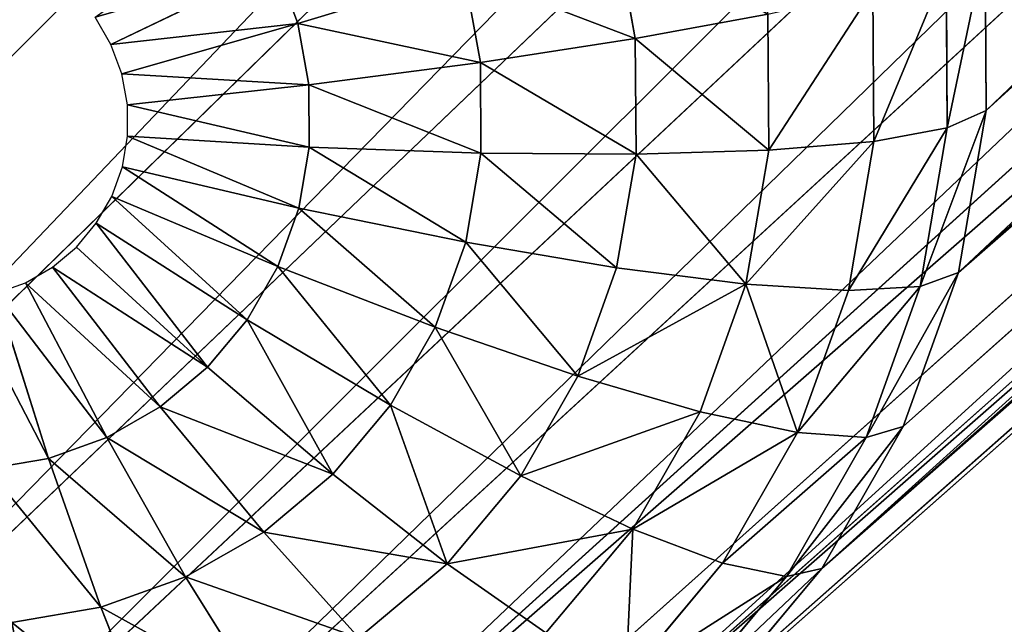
# Model space of a CAD drawing. Extents: x 61 to 680, y 107 to 1063.
# Tile 5 of 186: x 83 to 93, y 241 to 247. Entities that reach past the tile are written whole.
import ezdxf

# ---------------------------------------------------------------- set-up
doc = ezdxf.new("R2010")
doc.units = 0
doc.layers.get('0').update_dxf_attribs({"color": 13, "linetype": 'CONTINUOUS'})

# ---------------------------------------------------------------- blocks, each defined once
blk = doc.blocks.new('GROUP_1')
mesh = blk.add_polyface()
corners = [(1.001, 102.63), (1.446, 90.161), (1, 96.387), (1.45, 108.857), (2.338, 83.982), (2.344, 115.038), (3.67, 77.883), (7.455, 138.96), (5.436, 71.895), (7.627, 66.049), (14.036, 162.523), (10.231, 60.378), (13.442, 54.587), (20.372, 44.689), (15.351, 166.309), (22.061, 185.635), (32.574, 32.487), (31.499, 208.206), (42.314, 230.151), (46.71, 22.589), (54.465, 251.385), (59.3, 16.718), (67.906, 271.827), (87.382, 10.088), (82.584, 291.399), (98.444, 310.027), (89.323, 9.63), (133.698, 3.303), (99.039, 310.644), (115.426, 327.639), (119.918, 331.755), (123.776, 334.963), (128.228, 338.286), (132.849, 341.37), (137.625, 344.207), (178.462, 1.001), (142.545, 346.789), (147.593, 349.108), (152.756, 351.159), (158.02, 352.935), (163.37, 354.432), (168.791, 355.646), (174.27, 356.573), (177.105, 356.908), (179.955, 357.11), (223.252, 2.742), (182.81, 357.177), (185.666, 357.11), (188.515, 356.908), (191.351, 356.573), (196.83, 355.646), (202.251, 354.432), (207.601, 352.935), (212.865, 351.159), (218.028, 349.108), (223.076, 346.789), (227.996, 344.207), (267.702, 8.513), (232.772, 341.37), (237.393, 338.286), (241.845, 334.963), (245.703, 331.755), (250.195, 327.639), (266.581, 310.644), (267.176, 310.027), (283.037, 291.399), (272.553, 9.594), (278.523, 10.743), (284.46, 11.957), (297.715, 271.827), (290.381, 13.241), (296.287, 14.594), (302.131, 16.005), (311.155, 251.385), (313.477, 20.055), (323.307, 230.151), (318.911, 22.589), (333.046, 32.487), (334.122, 208.206), (345.261, 44.701), (343.56, 185.635), (350.27, 166.309), (348.996, 49.66), (352.188, 54.599), (351.585, 162.523), (358.166, 138.96), (352.385, 54.903), (355.389, 60.376), (357.994, 66.049), (360.184, 71.895), (363.277, 115.038), (361.951, 77.883), (363.283, 83.982), (364.171, 108.857), (364.174, 90.161), (364.62, 102.63), (364.621, 96.387)]
mesh.append_faces([[corners[k] for k in face] for face in [(0, 1, 2), (94, 95, 96)]], dxfattribs={"vtx0": -1})
mesh.append_faces([[corners[k] for k in face] for face in [(1, 3, 4), (4, 5, 6), (6, 7, 8), (8, 7, 9), (9, 10, 11), (11, 10, 12), (12, 10, 13), (13, 15, 16), (16, 18, 19), (19, 20, 21), (21, 22, 23), (23, 25, 26), (26, 25, 27), (27, 34, 35), (35, 44, 45), (45, 56, 57), (57, 65, 66), (66, 65, 67), (67, 65, 68), (68, 69, 70), (70, 69, 71), (71, 69, 72), (72, 73, 74), (74, 75, 76), (76, 75, 77), (77, 78, 79), (79, 81, 82), (82, 81, 83), (83, 85, 86), (86, 85, 87), (87, 85, 88), (88, 85, 89), (89, 90, 91), (91, 90, 92), (92, 93, 94)]], dxfattribs={"vtx0": -1, "vtx1": -1})
mesh.append_faces([[corners[k] for k in face] for face in [(1, 0, 3), (4, 3, 5), (6, 5, 7), (9, 7, 10), (13, 10, 14), (13, 14, 15), (16, 15, 17), (16, 17, 18), (19, 18, 20), (21, 20, 22), (23, 22, 24), (23, 24, 25), (27, 25, 28), (27, 28, 29), (27, 29, 30), (27, 30, 31), (27, 31, 32), (27, 32, 33), (27, 33, 34), (35, 34, 36), (35, 36, 37), (35, 37, 38), (35, 38, 39), (35, 39, 40), (35, 40, 41), (35, 41, 42), (35, 42, 43), (35, 43, 44), (45, 44, 46), (45, 46, 47), (45, 47, 48), (45, 48, 49), (45, 49, 50), (45, 50, 51), (45, 51, 52), (45, 52, 53), (45, 53, 54), (45, 54, 55), (45, 55, 56), (57, 56, 58), (57, 58, 59), (57, 59, 60), (57, 60, 61), (57, 61, 62), (57, 62, 63), (57, 63, 64), (57, 64, 65), (68, 65, 69), (72, 69, 73), (74, 73, 75), (77, 75, 78), (79, 78, 80), (79, 80, 81), (83, 81, 84), (83, 84, 85), (89, 85, 90), (92, 90, 93), (94, 93, 95)]], dxfattribs={"vtx0": -1, "vtx2": -1})
mesh = blk.add_polyface()
corners = [(1.446, 90.161, 20), (1.001, 102.63, 20), (1, 96.387, 20), (1.45, 108.857, 20), (2.338, 83.982, 20), (2.344, 115.038, 20), (3.67, 77.883, 20), (7.455, 138.96, 20), (5.436, 71.895, 20), (7.627, 66.049, 20), (14.036, 162.523, 20), (10.231, 60.378, 20), (13.442, 54.587, 20), (20.372, 44.689, 20), (15.351, 166.309, 20), (22.061, 185.635, 20), (32.574, 32.487, 20), (31.499, 208.206, 20), (42.314, 230.151, 20), (46.71, 22.589, 20), (54.465, 251.385, 20), (59.3, 16.718, 20), (67.906, 271.827, 20), (87.382, 10.088, 20), (82.584, 291.399, 20), (98.444, 310.027, 20), (89.323, 9.63, 20), (133.698, 3.303, 20), (99.039, 310.644, 20), (115.426, 327.639, 20), (119.918, 331.755, 20), (123.776, 334.963, 20), (128.228, 338.286, 20), (132.849, 341.37, 20), (137.625, 344.207, 20), (178.462, 1.001, 20), (142.545, 346.789, 20), (147.593, 349.108, 20), (152.756, 351.159, 20), (158.02, 352.935, 20), (163.37, 354.432, 20), (168.791, 355.646, 20), (174.27, 356.573, 20), (177.105, 356.908, 20), (179.955, 357.11, 20), (223.252, 2.742, 20), (182.81, 357.177, 20), (185.666, 357.11, 20), (188.515, 356.908, 20), (191.351, 356.573, 20), (196.83, 355.646, 20), (202.251, 354.432, 20), (207.601, 352.935, 20), (212.865, 351.159, 20), (218.028, 349.108, 20), (223.076, 346.789, 20), (227.996, 344.207, 20), (267.702, 8.513, 20), (232.772, 341.37, 20), (237.393, 338.286, 20), (241.845, 334.963, 20), (245.703, 331.755, 20), (250.195, 327.639, 20), (266.581, 310.644, 20), (267.176, 310.027, 20), (283.037, 291.399, 20), (272.553, 9.594, 20), (278.523, 10.743, 20), (284.46, 11.957, 20), (297.715, 271.827, 20), (290.381, 13.241, 20), (296.287, 14.594, 20), (302.131, 16.005, 20), (311.155, 251.385, 20), (313.477, 20.055, 20), (323.307, 230.151, 20), (318.911, 22.589, 20), (333.046, 32.487, 20), (334.122, 208.206, 20), (345.261, 44.701, 20), (343.56, 185.635, 20), (350.27, 166.309, 20), (348.996, 49.66, 20), (352.188, 54.599, 20), (351.585, 162.523, 20), (358.166, 138.96, 20), (352.385, 54.903, 20), (355.389, 60.376, 20), (357.994, 66.049, 20), (360.184, 71.895, 20), (363.277, 115.038, 20), (361.951, 77.883, 20), (363.283, 83.982, 20), (364.171, 108.857, 20), (364.174, 90.161, 20), (364.62, 102.63, 20), (364.621, 96.387, 20)]
mesh.append_faces([[corners[k] for k in face] for face in [(0, 1, 2), (95, 94, 96)]], dxfattribs={"vtx0": -1})
mesh.append_faces([[corners[k] for k in face] for face in [(1, 0, 3), (3, 4, 5), (5, 6, 7), (7, 9, 10), (10, 13, 14), (14, 13, 15), (15, 16, 17), (17, 16, 18), (18, 19, 20), (20, 21, 22), (22, 23, 24), (24, 23, 25), (25, 27, 28), (28, 27, 29), (29, 27, 30), (30, 27, 31), (31, 27, 32), (32, 27, 33), (33, 27, 34), (34, 35, 36), (36, 35, 37), (37, 35, 38), (38, 35, 39), (39, 35, 40), (40, 35, 41), (41, 35, 42), (42, 35, 43), (43, 35, 44), (44, 45, 46), (46, 45, 47), (47, 45, 48), (48, 45, 49), (49, 45, 50), (50, 45, 51), (51, 45, 52), (52, 45, 53), (53, 45, 54), (54, 45, 55), (55, 45, 56), (56, 57, 58), (58, 57, 59), (59, 57, 60), (60, 57, 61), (61, 57, 62), (62, 57, 63), (63, 57, 64), (64, 57, 65), (65, 68, 69), (69, 72, 73), (73, 74, 75), (75, 77, 78), (78, 79, 80), (80, 79, 81), (81, 83, 84), (84, 83, 85), (85, 89, 90), (90, 92, 93), (93, 94, 95)]], dxfattribs={"vtx0": -1, "vtx1": -1})
mesh.append_faces([[corners[k] for k in face] for face in [(3, 0, 4), (5, 4, 6), (7, 6, 8), (7, 8, 9), (10, 9, 11), (10, 11, 12), (10, 12, 13), (15, 13, 16), (18, 16, 19), (20, 19, 21), (22, 21, 23), (25, 23, 26), (25, 26, 27), (34, 27, 35), (44, 35, 45), (56, 45, 57), (65, 57, 66), (65, 66, 67), (65, 67, 68), (69, 68, 70), (69, 70, 71), (69, 71, 72), (73, 72, 74), (75, 74, 76), (75, 76, 77), (78, 77, 79), (81, 79, 82), (81, 82, 83), (85, 83, 86), (85, 86, 87), (85, 87, 88), (85, 88, 89), (90, 89, 91), (90, 91, 92), (93, 92, 94)]], dxfattribs={"vtx0": -1, "vtx2": -1})
blk = doc.blocks.new('GROUP_2')
for p, q in [((4.907, 15, 9.808), (0, 15, 539.808)), ((16.806, 14.343), (16.892, 14.666)), ((16.664, 14.039), (16.806, 14.343)), ((18.58, 13.697, 0.569), (16.806, 14.343)), ((16.472, 13.765), (16.664, 14.039)), ((18.3, 13.095, 0.569), (16.664, 14.039)), ((16.235, 13.528), (16.472, 13.765)), ((16.472, 13.765), (17.919, 12.551, 0.569)), ((18.58, 13.697, 0.569), (18.3, 13.095, 0.569)), ((15.961, 13.336), (16.235, 13.528)), ((17.449, 12.081, 0.569), (16.235, 13.528)), ((13.095, 11.7, 0.569), (14.039, 13.336)), ((14.039, 13.336), (14.343, 13.194)), ((15.657, 13.194), (15.961, 13.336)), ((16.905, 11.7, 0.569), (15.961, 13.336)), ((5.061, 13.247, 9.808), (0.228, 12.395, 539.808)), ((13.697, 11.42, 0.569), (14.343, 13.194)), ((14.343, 13.194), (14.666, 13.108)), ((15.334, 13.108), (15.657, 13.194)), ((16.303, 11.42, 0.569), (15.657, 13.194)), ((14.338, 11.248, 0.569), (14.666, 13.108)), ((14.666, 13.108), (15, 13.078)), ((15, 13.078), (15.334, 13.108)), ((15.662, 11.248, 0.569), (15.334, 13.108)), ((18.3, 13.095, 0.569), (17.919, 12.551, 0.569)), ((19.81, 12.223, 1.493), (18.3, 13.095, 0.569)), ((15, 11.19, 0.569), (15, 13.078)), ((17.919, 12.551, 0.569), (17.449, 12.081, 0.569)), ((17.919, 12.551, 0.569), (19.255, 11.43, 1.493)), ((19.81, 12.223, 1.493), (19.255, 11.43, 1.493)), ((13.095, 11.7, 0.569), (12.551, 12.081, 0.569)), ((17.449, 12.081, 0.569), (16.905, 11.7, 0.569)), ((18.57, 10.745, 1.493), (17.449, 12.081, 0.569)), ((12.223, 10.19, 1.493), (13.095, 11.7, 0.569)), ((13.697, 11.42, 0.569), (13.095, 11.7, 0.569)), ((16.905, 11.7, 0.569), (16.303, 11.42, 0.569)), ((17.777, 10.19, 1.493), (16.905, 11.7, 0.569)), ((5.516, 11.548, 9.808), (0.905, 9.87, 539.808)), ((13.1, 9.781, 1.493), (13.697, 11.42, 0.569)), ((14.338, 11.248, 0.569), (13.697, 11.42, 0.569)), ((16.303, 11.42, 0.569), (15.662, 11.248, 0.569)), ((16.9, 9.781, 1.493), (16.303, 11.42, 0.569)), ((19.255, 11.43, 1.493), (18.57, 10.745, 1.493)), ((19.255, 11.43, 1.493), (20.429, 10.445, 2.737)), ((21.137, 11.457, 2.737), (20.429, 10.445, 2.737)), ((14.036, 9.53, 1.493), (14.338, 11.248, 0.569)), ((15, 11.19, 0.569), (14.338, 11.248, 0.569)), ((15.662, 11.248, 0.569), (15, 11.19, 0.569)), ((15.964, 9.53, 1.493), (15.662, 11.248, 0.569)), ((15, 9.446, 1.493), (15, 11.19, 0.569)), ((12.223, 10.19, 1.493), (11.43, 10.745, 1.493)), ((18.57, 10.745, 1.493), (17.777, 10.19, 1.493)), ((19.555, 9.571, 2.737), (18.57, 10.745, 1.493)), ((20.429, 10.445, 2.737), (19.555, 9.571, 2.737)), ((20.429, 10.445, 2.737), (21.396, 9.633, 4.252)), ((11.457, 8.863, 2.737), (12.223, 10.19, 1.493)), ((13.1, 9.781, 1.493), (12.223, 10.19, 1.493)), ((17.777, 10.19, 1.493), (16.9, 9.781, 1.493)), ((18.543, 8.863, 2.737), (17.777, 10.19, 1.493)), ((6.26, 9.954, 9.808), (2.01, 7.5, 539.808)), ((12.576, 8.341, 2.737), (13.1, 9.781, 1.493)), ((14.036, 9.53, 1.493), (13.1, 9.781, 1.493)), ((16.9, 9.781, 1.493), (15.964, 9.53, 1.493)), ((17.424, 8.341, 2.737), (16.9, 9.781, 1.493)), ((21.396, 9.633, 4.252), (20.367, 8.604, 4.252)), ((13.769, 8.021, 2.737), (14.036, 9.53, 1.493)), ((15, 9.446, 1.493), (14.036, 9.53, 1.493)), ((15.964, 9.53, 1.493), (15, 9.446, 1.493)), ((16.231, 8.021, 2.737), (15.964, 9.53, 1.493)), ((19.555, 9.571, 2.737), (18.543, 8.863, 2.737)), ((20.367, 8.604, 4.252), (19.555, 9.571, 2.737)), ((15, 7.913, 2.737), (15, 9.446, 1.493)), ((22.119, 9.027, 5.981), (20.973, 7.881, 5.981)), ((18.543, 8.863, 2.737), (17.424, 8.341, 2.737)), ((19.175, 7.769, 4.252), (18.543, 8.863, 2.737)), ((20.367, 8.604, 4.252), (19.175, 7.769, 4.252)), ((20.973, 7.881, 5.981), (20.367, 8.604, 4.252)), ((22.57, 8.648, 7.857), (21.352, 7.43, 7.857)), ((7.269, 8.513, 9.808), (3.509, 5.358, 539.808)), ((22.731, 8.513, 9.808), (21.487, 7.269, 9.808)), ((17.424, 8.341, 2.737), (16.231, 8.021, 2.737)), ((17.856, 7.154, 4.252), (17.424, 8.341, 2.737)), ((15, 7.913, 2.737), (13.769, 8.021, 2.737)), ((16.231, 8.021, 2.737), (15, 7.913, 2.737)), ((16.45, 6.778, 4.252), (16.231, 8.021, 2.737)), ((15, 6.651, 4.252), (15, 7.913, 2.737)), ((20.973, 7.881, 5.981), (19.647, 6.952, 5.981)), ((21.352, 7.43, 7.857), (20.973, 7.881, 5.981)), ((19.175, 7.769, 4.252), (17.856, 7.154, 4.252)), ((19.647, 6.952, 5.981), (19.175, 7.769, 4.252)), ((21.352, 7.43, 7.857), (19.941, 6.442, 7.857)), ((21.487, 7.269, 9.808), (21.352, 7.43, 7.857)), ((8.513, 7.269, 9.808), (5.358, 3.509, 539.808)), ((21.487, 7.269, 9.808), (20.046, 6.26, 9.808)), ((21.487, 7.269, 9.808), (24.642, 3.509, 539.808)), ((17.856, 7.154, 4.252), (16.45, 6.778, 4.252)), ((18.178, 6.267, 5.981), (17.856, 7.154, 4.252)), ((19.647, 6.952, 5.981), (18.178, 6.267, 5.981)), ((19.941, 6.442, 7.857), (19.647, 6.952, 5.981)), ((16.45, 6.778, 4.252), (15, 6.651, 4.252)), ((16.614, 5.848, 5.981), (16.45, 6.778, 4.252)), ((19.941, 6.442, 7.857), (18.38, 5.714, 7.857)), ((20.046, 6.26, 9.808), (19.941, 6.442, 7.857)), ((9.954, 6.26, 9.808), (7.5, 2.01, 539.808)), ((18.178, 6.267, 5.981), (16.614, 5.848, 5.981)), ((18.38, 5.714, 7.857), (18.178, 6.267, 5.981)), ((20.046, 6.26, 9.808), (18.452, 5.516, 9.808)), ((20.046, 6.26, 9.808), (22.5, 2.01, 539.808)), ((16.614, 5.848, 5.981), (15, 5.707, 5.981)), ((16.716, 5.268, 7.857), (16.614, 5.848, 5.981)), ((18.38, 5.714, 7.857), (16.716, 5.268, 7.857)), ((18.452, 5.516, 9.808), (18.38, 5.714, 7.857)), ((11.548, 5.516, 9.808), (9.87, 0.905, 539.808)), ((18.452, 5.516, 9.808), (16.753, 5.061, 9.808)), ((18.452, 5.516, 9.808), (20.13, 0.905, 539.808)), ((16.716, 5.268, 7.857), (15, 5.118, 7.857)), ((16.753, 5.061, 9.808), (16.716, 5.268, 7.857)), ((13.247, 5.061, 9.808), (12.395, 0.228, 539.808)), ((16.753, 5.061, 9.808), (15, 4.907, 9.808)), ((16.753, 5.061, 9.808), (17.605, 0.228, 539.808)), ((15, 4.907, 9.808), (15, 0, 539.808))]:
    blk.add_line(p, q)
mesh = blk.add_polyface()
corners = [(3.509, 24.642, 539.808), (8.513, 22.731, 9.808), (7.269, 21.487, 9.808), (5.358, 26.491, 539.808)]
mesh.append_faces([[corners[k] for k in face] for face in [(0, 1, 2), (1, 0, 3)]], dxfattribs={"vtx0": -1})
mesh = blk.add_polyface()
corners = [(2.01, 22.5, 539.808), (7.269, 21.487, 9.808), (6.26, 20.046, 9.808), (3.509, 24.642, 539.808)]
mesh.append_faces([[corners[k] for k in face] for face in [(0, 1, 2), (1, 0, 3)]], dxfattribs={"vtx0": -1})
mesh = blk.add_polyface()
corners = [(0.905, 20.13, 539.808), (6.26, 20.046, 9.808), (5.516, 18.452, 9.808), (2.01, 22.5, 539.808)]
mesh.append_faces([[corners[k] for k in face] for face in [(0, 1, 2), (1, 0, 3)]], dxfattribs={"vtx0": -1})
mesh = blk.add_polyface()
corners = [(0.228, 17.605, 539.808), (5.516, 18.452, 9.808), (5.061, 16.753, 9.808), (0.905, 20.13, 539.808)]
mesh.append_faces([[corners[k] for k in face] for face in [(0, 1, 2), (1, 0, 3)]], dxfattribs={"vtx0": -1})
mesh = blk.add_polyface()
corners = [(0.228, 17.605, 539.808), (4.907, 15, 9.808), (0, 15, 539.808), (5.061, 16.753, 9.808)]
mesh.append_faces([[corners[k] for k in face] for face in [(0, 1, 2), (1, 0, 3)]], dxfattribs={"vtx0": -1})
mesh = blk.add_polyface()
corners = [(0, 15, 539.808), (5.061, 13.247, 9.808), (0.228, 12.395, 539.808), (4.907, 15, 9.808)]
mesh.append_faces([[corners[k] for k in face] for face in [(0, 1, 2), (1, 0, 3)]], dxfattribs={"vtx0": -1})
mesh = blk.add_polyface()
corners = [(16.892, 14.666), (18.58, 13.697, 0.569), (16.806, 14.343), (18.752, 14.338, 0.569)]
mesh.append_faces([[corners[k] for k in face] for face in [(0, 1, 2), (1, 0, 3)]], dxfattribs={"vtx0": -1})
mesh = blk.add_polyface()
corners = [(16.806, 14.343), (18.3, 13.095, 0.569), (16.664, 14.039), (18.58, 13.697, 0.569)]
mesh.append_faces([[corners[k] for k in face] for face in [(0, 1, 2), (1, 0, 3)]], dxfattribs={"vtx0": -1})
mesh = blk.add_polyface()
corners = [(16.664, 14.039), (17.919, 12.551, 0.569), (16.472, 13.765), (18.3, 13.095, 0.569)]
mesh.append_faces([[corners[k] for k in face] for face in [(0, 1, 2), (1, 0, 3)]], dxfattribs={"vtx0": -1})
mesh = blk.add_polyface()
corners = [(16.472, 13.765), (17.449, 12.081, 0.569), (16.235, 13.528), (17.919, 12.551, 0.569)]
mesh.append_faces([[corners[k] for k in face] for face in [(0, 1, 2), (1, 0, 3)]], dxfattribs={"vtx0": -1})
mesh = blk.add_polyface()
corners = [(18.58, 13.697, 0.569), (19.81, 12.223, 1.493), (18.3, 13.095, 0.569), (20.219, 13.1, 1.493)]
mesh.append_faces([[corners[k] for k in face] for face in [(0, 1, 2), (1, 0, 3)]], dxfattribs={"vtx0": -1})
mesh = blk.add_polyface()
corners = [(13.765, 13.528), (13.095, 11.7, 0.569), (12.551, 12.081, 0.569), (14.039, 13.336)]
mesh.append_faces([[corners[k] for k in face] for face in [(0, 1, 2), (1, 0, 3)]], dxfattribs={"vtx0": -1})
mesh = blk.add_polyface()
corners = [(16.235, 13.528), (16.905, 11.7, 0.569), (15.961, 13.336), (17.449, 12.081, 0.569)]
mesh.append_faces([[corners[k] for k in face] for face in [(0, 1, 2), (1, 0, 3)]], dxfattribs={"vtx0": -1})
mesh = blk.add_polyface()
corners = [(14.039, 13.336), (13.697, 11.42, 0.569), (13.095, 11.7, 0.569), (14.343, 13.194)]
mesh.append_faces([[corners[k] for k in face] for face in [(0, 1, 2), (1, 0, 3)]], dxfattribs={"vtx0": -1})
mesh = blk.add_polyface()
corners = [(15.961, 13.336), (16.303, 11.42, 0.569), (15.657, 13.194), (16.905, 11.7, 0.569)]
mesh.append_faces([[corners[k] for k in face] for face in [(0, 1, 2), (1, 0, 3)]], dxfattribs={"vtx0": -1})
mesh = blk.add_polyface()
corners = [(0.228, 12.395, 539.808), (5.516, 11.548, 9.808), (0.905, 9.87, 539.808), (5.061, 13.247, 9.808)]
mesh.append_faces([[corners[k] for k in face] for face in [(0, 1, 2), (1, 0, 3)]], dxfattribs={"vtx0": -1})
mesh = blk.add_polyface()
corners = [(14.343, 13.194), (14.338, 11.248, 0.569), (13.697, 11.42, 0.569), (14.666, 13.108)]
mesh.append_faces([[corners[k] for k in face] for face in [(0, 1, 2), (1, 0, 3)]], dxfattribs={"vtx0": -1})
mesh = blk.add_polyface()
corners = [(15.657, 13.194), (15.662, 11.248, 0.569), (15.334, 13.108), (16.303, 11.42, 0.569)]
mesh.append_faces([[corners[k] for k in face] for face in [(0, 1, 2), (1, 0, 3)]], dxfattribs={"vtx0": -1})
mesh = blk.add_polyface()
corners = [(14.666, 13.108), (15, 11.19, 0.569), (14.338, 11.248, 0.569), (15, 13.078)]
mesh.append_faces([[corners[k] for k in face] for face in [(0, 1, 2), (1, 0, 3)]], dxfattribs={"vtx0": -1})
mesh = blk.add_polyface()
corners = [(15.334, 13.108), (15, 11.19, 0.569), (15, 13.078), (15.662, 11.248, 0.569)]
mesh.append_faces([[corners[k] for k in face] for face in [(0, 1, 2), (1, 0, 3)]], dxfattribs={"vtx0": -1})
mesh = blk.add_polyface()
corners = [(18.3, 13.095, 0.569), (19.255, 11.43, 1.493), (17.919, 12.551, 0.569), (19.81, 12.223, 1.493)]
mesh.append_faces([[corners[k] for k in face] for face in [(0, 1, 2), (1, 0, 3)]], dxfattribs={"vtx0": -1})
mesh = blk.add_polyface()
corners = [(17.919, 12.551, 0.569), (18.57, 10.745, 1.493), (17.449, 12.081, 0.569), (19.255, 11.43, 1.493)]
mesh.append_faces([[corners[k] for k in face] for face in [(0, 1, 2), (1, 0, 3)]], dxfattribs={"vtx0": -1})
mesh = blk.add_polyface()
corners = [(19.81, 12.223, 1.493), (20.429, 10.445, 2.737), (19.255, 11.43, 1.493), (21.137, 11.457, 2.737)]
mesh.append_faces([[corners[k] for k in face] for face in [(0, 1, 2), (1, 0, 3)]], dxfattribs={"vtx0": -1})
mesh = blk.add_polyface()
corners = [(12.551, 12.081, 0.569), (12.223, 10.19, 1.493), (11.43, 10.745, 1.493), (13.095, 11.7, 0.569)]
mesh.append_faces([[corners[k] for k in face] for face in [(0, 1, 2), (1, 0, 3)]], dxfattribs={"vtx0": -1})
mesh = blk.add_polyface()
corners = [(17.449, 12.081, 0.569), (17.777, 10.19, 1.493), (16.905, 11.7, 0.569), (18.57, 10.745, 1.493)]
mesh.append_faces([[corners[k] for k in face] for face in [(0, 1, 2), (1, 0, 3)]], dxfattribs={"vtx0": -1})
mesh = blk.add_polyface()
corners = [(13.095, 11.7, 0.569), (13.1, 9.781, 1.493), (12.223, 10.19, 1.493), (13.697, 11.42, 0.569)]
mesh.append_faces([[corners[k] for k in face] for face in [(0, 1, 2), (1, 0, 3)]], dxfattribs={"vtx0": -1})
mesh = blk.add_polyface()
corners = [(16.905, 11.7, 0.569), (16.9, 9.781, 1.493), (16.303, 11.42, 0.569), (17.777, 10.19, 1.493)]
mesh.append_faces([[corners[k] for k in face] for face in [(0, 1, 2), (1, 0, 3)]], dxfattribs={"vtx0": -1})
mesh = blk.add_polyface()
corners = [(0.905, 9.87, 539.808), (6.26, 9.954, 9.808), (2.01, 7.5, 539.808), (5.516, 11.548, 9.808)]
mesh.append_faces([[corners[k] for k in face] for face in [(0, 1, 2), (1, 0, 3)]], dxfattribs={"vtx0": -1})
mesh = blk.add_polyface()
corners = [(10.745, 11.43, 1.493), (10.445, 9.571, 2.737), (9.571, 10.445, 2.737), (11.43, 10.745, 1.493)]
mesh.append_faces([[corners[k] for k in face] for face in [(0, 1, 2), (1, 0, 3)]], dxfattribs={"vtx0": -1})
mesh = blk.add_polyface()
corners = [(13.697, 11.42, 0.569), (14.036, 9.53, 1.493), (13.1, 9.781, 1.493), (14.338, 11.248, 0.569)]
mesh.append_faces([[corners[k] for k in face] for face in [(0, 1, 2), (1, 0, 3)]], dxfattribs={"vtx0": -1})
mesh = blk.add_polyface()
corners = [(16.303, 11.42, 0.569), (15.964, 9.53, 1.493), (15.662, 11.248, 0.569), (16.9, 9.781, 1.493)]
mesh.append_faces([[corners[k] for k in face] for face in [(0, 1, 2), (1, 0, 3)]], dxfattribs={"vtx0": -1})
mesh = blk.add_polyface()
corners = [(19.255, 11.43, 1.493), (19.555, 9.571, 2.737), (18.57, 10.745, 1.493), (20.429, 10.445, 2.737)]
mesh.append_faces([[corners[k] for k in face] for face in [(0, 1, 2), (1, 0, 3)]], dxfattribs={"vtx0": -1})
mesh = blk.add_polyface()
corners = [(21.137, 11.457, 2.737), (21.396, 9.633, 4.252), (20.429, 10.445, 2.737), (22.231, 10.825, 4.252)]
mesh.append_faces([[corners[k] for k in face] for face in [(0, 1, 2), (1, 0, 3)]], dxfattribs={"vtx0": -1})
mesh = blk.add_polyface()
corners = [(14.338, 11.248, 0.569), (15, 9.446, 1.493), (14.036, 9.53, 1.493), (15, 11.19, 0.569)]
mesh.append_faces([[corners[k] for k in face] for face in [(0, 1, 2), (1, 0, 3)]], dxfattribs={"vtx0": -1})
mesh = blk.add_polyface()
corners = [(15.662, 11.248, 0.569), (15, 9.446, 1.493), (15, 11.19, 0.569), (15.964, 9.53, 1.493)]
mesh.append_faces([[corners[k] for k in face] for face in [(0, 1, 2), (1, 0, 3)]], dxfattribs={"vtx0": -1})
mesh = blk.add_polyface()
corners = [(11.43, 10.745, 1.493), (11.457, 8.863, 2.737), (10.445, 9.571, 2.737), (12.223, 10.19, 1.493)]
mesh.append_faces([[corners[k] for k in face] for face in [(0, 1, 2), (1, 0, 3)]], dxfattribs={"vtx0": -1})
mesh = blk.add_polyface()
corners = [(18.57, 10.745, 1.493), (18.543, 8.863, 2.737), (17.777, 10.19, 1.493), (19.555, 9.571, 2.737)]
mesh.append_faces([[corners[k] for k in face] for face in [(0, 1, 2), (1, 0, 3)]], dxfattribs={"vtx0": -1})
mesh = blk.add_polyface()
corners = [(20.429, 10.445, 2.737), (20.367, 8.604, 4.252), (19.555, 9.571, 2.737), (21.396, 9.633, 4.252)]
mesh.append_faces([[corners[k] for k in face] for face in [(0, 1, 2), (1, 0, 3)]], dxfattribs={"vtx0": -1})
mesh = blk.add_polyface()
corners = [(12.223, 10.19, 1.493), (12.576, 8.341, 2.737), (11.457, 8.863, 2.737), (13.1, 9.781, 1.493)]
mesh.append_faces([[corners[k] for k in face] for face in [(0, 1, 2), (1, 0, 3)]], dxfattribs={"vtx0": -1})
mesh = blk.add_polyface()
corners = [(17.777, 10.19, 1.493), (17.424, 8.341, 2.737), (16.9, 9.781, 1.493), (18.543, 8.863, 2.737)]
mesh.append_faces([[corners[k] for k in face] for face in [(0, 1, 2), (1, 0, 3)]], dxfattribs={"vtx0": -1})
mesh = blk.add_polyface()
corners = [(2.01, 7.5, 539.808), (7.269, 8.513, 9.808), (3.509, 5.358, 539.808), (6.26, 9.954, 9.808)]
mesh.append_faces([[corners[k] for k in face] for face in [(0, 1, 2), (1, 0, 3)]], dxfattribs={"vtx0": -1})
mesh = blk.add_polyface()
corners = [(13.1, 9.781, 1.493), (13.769, 8.021, 2.737), (12.576, 8.341, 2.737), (14.036, 9.53, 1.493)]
mesh.append_faces([[corners[k] for k in face] for face in [(0, 1, 2), (1, 0, 3)]], dxfattribs={"vtx0": -1})
mesh = blk.add_polyface()
corners = [(16.9, 9.781, 1.493), (16.231, 8.021, 2.737), (15.964, 9.53, 1.493), (17.424, 8.341, 2.737)]
mesh.append_faces([[corners[k] for k in face] for face in [(0, 1, 2), (1, 0, 3)]], dxfattribs={"vtx0": -1})
mesh = blk.add_polyface()
corners = [(20.367, 8.604, 4.252), (22.119, 9.027, 5.981), (20.973, 7.881, 5.981), (21.396, 9.633, 4.252)]
mesh.append_faces([[corners[k] for k in face] for face in [(0, 1, 2), (1, 0, 3)]], dxfattribs={"vtx0": -1})
mesh = blk.add_polyface()
corners = [(14.036, 9.53, 1.493), (15, 7.913, 2.737), (13.769, 8.021, 2.737), (15, 9.446, 1.493)]
mesh.append_faces([[corners[k] for k in face] for face in [(0, 1, 2), (1, 0, 3)]], dxfattribs={"vtx0": -1})
mesh = blk.add_polyface()
corners = [(15.964, 9.53, 1.493), (15, 7.913, 2.737), (15, 9.446, 1.493), (16.231, 8.021, 2.737)]
mesh.append_faces([[corners[k] for k in face] for face in [(0, 1, 2), (1, 0, 3)]], dxfattribs={"vtx0": -1})
mesh = blk.add_polyface()
corners = [(19.555, 9.571, 2.737), (19.175, 7.769, 4.252), (18.543, 8.863, 2.737), (20.367, 8.604, 4.252)]
mesh.append_faces([[corners[k] for k in face] for face in [(0, 1, 2), (1, 0, 3)]], dxfattribs={"vtx0": -1})
mesh = blk.add_polyface()
corners = [(20.973, 7.881, 5.981), (22.57, 8.648, 7.857), (21.352, 7.43, 7.857), (22.119, 9.027, 5.981)]
mesh.append_faces([[corners[k] for k in face] for face in [(0, 1, 2), (1, 0, 3)]], dxfattribs={"vtx0": -1})
mesh = blk.add_polyface()
corners = [(19.175, 7.769, 4.252), (17.424, 8.341, 2.737), (18.543, 8.863, 2.737), (17.856, 7.154, 4.252)]
mesh.append_faces([[corners[k] for k in face] for face in [(0, 1, 2), (1, 0, 3)]], dxfattribs={"vtx0": -1})
mesh = blk.add_polyface()
corners = [(20.973, 7.881, 5.981), (19.175, 7.769, 4.252), (20.367, 8.604, 4.252), (19.647, 6.952, 5.981)]
mesh.append_faces([[corners[k] for k in face] for face in [(0, 1, 2), (1, 0, 3)]], dxfattribs={"vtx0": -1})
mesh = blk.add_polyface()
corners = [(21.352, 7.43, 7.857), (22.731, 8.513, 9.808), (21.487, 7.269, 9.808), (22.57, 8.648, 7.857)]
mesh.append_faces([[corners[k] for k in face] for face in [(0, 1, 2), (1, 0, 3)]], dxfattribs={"vtx0": -1})
mesh = blk.add_polyface()
corners = [(3.509, 5.358, 539.808), (8.513, 7.269, 9.808), (5.358, 3.509, 539.808), (7.269, 8.513, 9.808)]
mesh.append_faces([[corners[k] for k in face] for face in [(0, 1, 2), (1, 0, 3)]], dxfattribs={"vtx0": -1})
mesh = blk.add_polyface()
corners = [(21.487, 7.269, 9.808), (26.491, 5.358, 539.808), (24.642, 3.509, 539.808), (22.731, 8.513, 9.808)]
mesh.append_faces([[corners[k] for k in face] for face in [(0, 1, 2), (1, 0, 3)]], dxfattribs={"vtx0": -1})
mesh = blk.add_polyface()
corners = [(17.856, 7.154, 4.252), (16.231, 8.021, 2.737), (17.424, 8.341, 2.737), (16.45, 6.778, 4.252)]
mesh.append_faces([[corners[k] for k in face] for face in [(0, 1, 2), (1, 0, 3)]], dxfattribs={"vtx0": -1})
mesh = blk.add_polyface()
corners = [(15, 6.651, 4.252), (13.769, 8.021, 2.737), (15, 7.913, 2.737), (13.55, 6.778, 4.252)]
mesh.append_faces([[corners[k] for k in face] for face in [(0, 1, 2), (1, 0, 3)]], dxfattribs={"vtx0": -1})
mesh = blk.add_polyface()
corners = [(16.45, 6.778, 4.252), (15, 7.913, 2.737), (16.231, 8.021, 2.737), (15, 6.651, 4.252)]
mesh.append_faces([[corners[k] for k in face] for face in [(0, 1, 2), (1, 0, 3)]], dxfattribs={"vtx0": -1})
mesh = blk.add_polyface()
corners = [(21.352, 7.43, 7.857), (19.647, 6.952, 5.981), (20.973, 7.881, 5.981), (19.941, 6.442, 7.857)]
mesh.append_faces([[corners[k] for k in face] for face in [(0, 1, 2), (1, 0, 3)]], dxfattribs={"vtx0": -1})
mesh = blk.add_polyface()
corners = [(19.175, 7.769, 4.252), (18.178, 6.267, 5.981), (17.856, 7.154, 4.252), (19.647, 6.952, 5.981)]
mesh.append_faces([[corners[k] for k in face] for face in [(0, 1, 2), (1, 0, 3)]], dxfattribs={"vtx0": -1})
mesh = blk.add_polyface()
corners = [(21.487, 7.269, 9.808), (19.941, 6.442, 7.857), (21.352, 7.43, 7.857), (20.046, 6.26, 9.808)]
mesh.append_faces([[corners[k] for k in face] for face in [(0, 1, 2), (1, 0, 3)]], dxfattribs={"vtx0": -1})
mesh = blk.add_polyface()
corners = [(7.5, 2.01, 539.808), (8.513, 7.269, 9.808), (9.954, 6.26, 9.808), (5.358, 3.509, 539.808)]
mesh.append_faces([[corners[k] for k in face] for face in [(0, 1, 2), (1, 0, 3)]], dxfattribs={"vtx0": -1})
mesh = blk.add_polyface()
corners = [(24.642, 3.509, 539.808), (20.046, 6.26, 9.808), (21.487, 7.269, 9.808), (22.5, 2.01, 539.808)]
mesh.append_faces([[corners[k] for k in face] for face in [(0, 1, 2), (1, 0, 3)]], dxfattribs={"vtx0": -1})
mesh = blk.add_polyface()
corners = [(18.178, 6.267, 5.981), (16.45, 6.778, 4.252), (17.856, 7.154, 4.252), (16.614, 5.848, 5.981)]
mesh.append_faces([[corners[k] for k in face] for face in [(0, 1, 2), (1, 0, 3)]], dxfattribs={"vtx0": -1})
mesh = blk.add_polyface()
corners = [(19.941, 6.442, 7.857), (18.178, 6.267, 5.981), (19.647, 6.952, 5.981), (18.38, 5.714, 7.857)]
mesh.append_faces([[corners[k] for k in face] for face in [(0, 1, 2), (1, 0, 3)]], dxfattribs={"vtx0": -1})
mesh = blk.add_polyface()
corners = [(16.45, 6.778, 4.252), (15, 5.707, 5.981), (15, 6.651, 4.252), (16.614, 5.848, 5.981)]
mesh.append_faces([[corners[k] for k in face] for face in [(0, 1, 2), (1, 0, 3)]], dxfattribs={"vtx0": -1})
mesh = blk.add_polyface()
corners = [(20.046, 6.26, 9.808), (18.38, 5.714, 7.857), (19.941, 6.442, 7.857), (18.452, 5.516, 9.808)]
mesh.append_faces([[corners[k] for k in face] for face in [(0, 1, 2), (1, 0, 3)]], dxfattribs={"vtx0": -1})
mesh = blk.add_polyface()
corners = [(11.548, 5.516, 9.808), (7.5, 2.01, 539.808), (9.954, 6.26, 9.808), (9.87, 0.905, 539.808)]
mesh.append_faces([[corners[k] for k in face] for face in [(0, 1, 2), (1, 0, 3)]], dxfattribs={"vtx0": -1})
mesh = blk.add_polyface()
corners = [(18.38, 5.714, 7.857), (16.614, 5.848, 5.981), (18.178, 6.267, 5.981), (16.716, 5.268, 7.857)]
mesh.append_faces([[corners[k] for k in face] for face in [(0, 1, 2), (1, 0, 3)]], dxfattribs={"vtx0": -1})
mesh = blk.add_polyface()
corners = [(20.046, 6.26, 9.808), (20.13, 0.905, 539.808), (18.452, 5.516, 9.808), (22.5, 2.01, 539.808)]
mesh.append_faces([[corners[k] for k in face] for face in [(0, 1, 2), (1, 0, 3)]], dxfattribs={"vtx0": -1})
mesh = blk.add_polyface()
corners = [(16.716, 5.268, 7.857), (15, 5.707, 5.981), (16.614, 5.848, 5.981), (15, 5.118, 7.857)]
mesh.append_faces([[corners[k] for k in face] for face in [(0, 1, 2), (1, 0, 3)]], dxfattribs={"vtx0": -1})
mesh = blk.add_polyface()
corners = [(18.452, 5.516, 9.808), (16.716, 5.268, 7.857), (18.38, 5.714, 7.857), (16.753, 5.061, 9.808)]
mesh.append_faces([[corners[k] for k in face] for face in [(0, 1, 2), (1, 0, 3)]], dxfattribs={"vtx0": -1})
mesh = blk.add_polyface()
corners = [(12.395, 0.228, 539.808), (11.548, 5.516, 9.808), (13.247, 5.061, 9.808), (9.87, 0.905, 539.808)]
mesh.append_faces([[corners[k] for k in face] for face in [(0, 1, 2), (1, 0, 3)]], dxfattribs={"vtx0": -1})
mesh = blk.add_polyface()
corners = [(20.13, 0.905, 539.808), (16.753, 5.061, 9.808), (18.452, 5.516, 9.808), (17.605, 0.228, 539.808)]
mesh.append_faces([[corners[k] for k in face] for face in [(0, 1, 2), (1, 0, 3)]], dxfattribs={"vtx0": -1})
mesh = blk.add_polyface()
corners = [(16.753, 5.061, 9.808), (15, 5.118, 7.857), (16.716, 5.268, 7.857), (15, 4.907, 9.808)]
mesh.append_faces([[corners[k] for k in face] for face in [(0, 1, 2), (1, 0, 3)]], dxfattribs={"vtx0": -1})
mesh = blk.add_polyface()
corners = [(15, 0, 539.808), (13.247, 5.061, 9.808), (15, 4.907, 9.808), (12.395, 0.228, 539.808)]
mesh.append_faces([[corners[k] for k in face] for face in [(0, 1, 2), (1, 0, 3)]], dxfattribs={"vtx0": -1})
mesh = blk.add_polyface()
corners = [(16.753, 5.061, 9.808), (15, 0, 539.808), (15, 4.907, 9.808), (17.605, 0.228, 539.808)]
mesh.append_faces([[corners[k] for k in face] for face in [(0, 1, 2), (1, 0, 3)]], dxfattribs={"vtx0": -1})
blk = doc.blocks.new('GROUP_9')
blk.add_blockref('GROUP_1', (9.172, 122.317, 500.5))
at = {"extrusion": (0.110616, 0.110616, 0.987688), "zscale": 0.9500000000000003, "rotation": 270.0000000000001}
blk.add_blockref('GROUP_2', (76.843, -88.112, 17.142), dxfattribs=at)

msp = doc.modelspace()

# ---------------------------------------------------------------- block references
msp.add_blockref('GROUP_9', (72.909, 107.246, -0.5))

doc.saveas('drawing.dxf')
